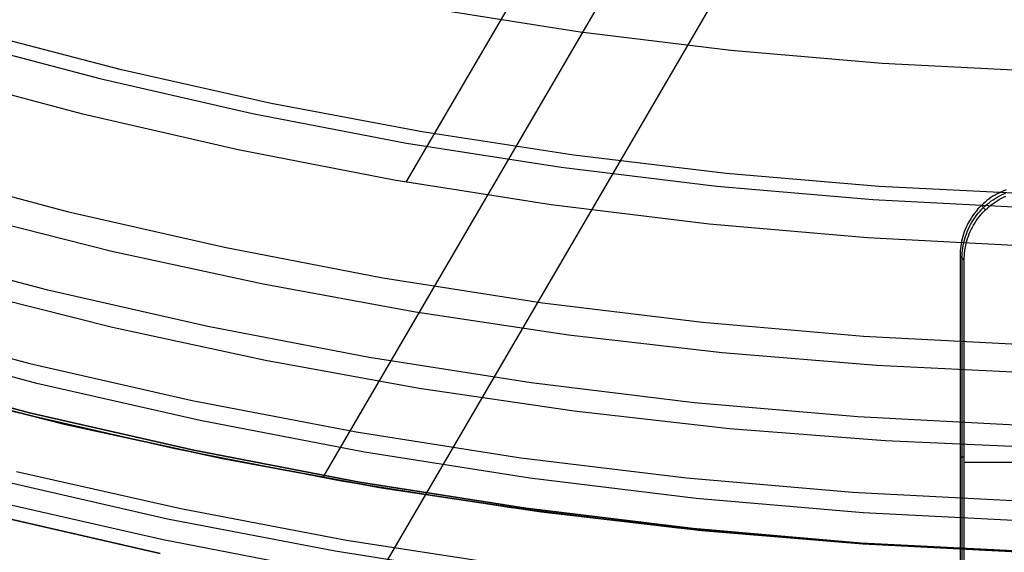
# Model space of a CAD drawing. Header units: millimetres. Extents: x 8929 to 10091, y -2708 to -1691.
# Tile 14 of 196: x 9493.37 to 9507.39, y -2127.59 to -2120.01. Entities that reach past the tile are written whole.
import ezdxf

# ---------------------------------------------------------------- set-up
doc = ezdxf.new("R2010")
doc.units = ezdxf.units.MM
for name, color, linetype in [('1', 7, 'Continuous'), ('COLOR EXT', 7, 'Continuous'), ('luz', 7, 'Continuous')]:
    doc.layers.add(name, color=color, linetype=linetype)

msp = doc.modelspace()

# ---------------------------------------------------------------- linework, layer by layer
at = {"layer": '1', "color": 7, "true_color": 0xffffff}
for p, q in [((9510.032, -2108.116, 34.804), (9496.189, -2131.843, 34.804)), ((9508.441, -2108.092, 42.804), (9497.687, -2126.526, 42.804)), ((9507.203, -2108.039, 76.403), (9498.873, -2122.318, 76.403)), ((9494.826, -2120.719, 65.998), (9492.711, -2120.169, 65.998)), ((9496.957, -2121.197, 65.998), (9494.826, -2120.719, 65.998)), ((9494.276, -2121.351, 76.403), (9492.088, -2120.767, 76.403)), ((9499.104, -2121.602, 65.998), (9496.957, -2121.197, 65.998)), ((9496.483, -2121.858, 76.403), (9494.276, -2121.351, 76.403)), ((9501.264, -2121.934, 65.998), (9499.104, -2121.602, 65.998)), ((9498.706, -2122.289, 76.403), (9496.483, -2121.858, 76.403)), ((9503.433, -2122.193, 65.998), (9501.264, -2121.934, 65.998)), ((9505.61, -2122.378, 65.998), (9503.433, -2122.193, 65.998)), ((9500.943, -2122.641, 76.403), (9498.706, -2122.289, 76.403)), ((9507.792, -2122.489, 65.998), (9505.61, -2122.378, 65.998)), ((9503.19, -2122.916, 76.403), (9500.943, -2122.641, 76.403)), ((9494.688, -2123.305, 63.451), (9492.551, -2122.766, 63.451)), ((9505.446, -2123.113, 76.403), (9503.19, -2122.916, 76.403)), ((9507.707, -2123.231, 76.403), (9505.446, -2123.113, 76.403)), ((9496.841, -2123.772, 63.451), (9494.688, -2123.305, 63.451)), ((9499.008, -2124.169, 63.451), (9496.841, -2123.772, 63.451)), ((9492.539, -2123.839, 44.653), (9494.697, -2124.383, 44.653)), ((9501.187, -2124.494, 63.451), (9499.008, -2124.169, 63.451)), ((9494.697, -2124.383, 44.653), (9496.873, -2124.854, 44.653)), ((9503.376, -2124.747, 63.451), (9501.187, -2124.494, 63.451)), ((9493.618, -2125.182, 138.188), (9491.313, -2124.571, 138.188)), ((9505.572, -2124.928, 63.451), (9503.376, -2124.747, 63.451)), ((9496.873, -2124.854, 44.653), (9499.063, -2125.252, 44.653)), ((9507.773, -2125.037, 63.451), (9505.572, -2124.928, 63.451)), ((9491.195, -2124.987, 46.153), (9493.514, -2125.601, 46.153)), ((9493.514, -2125.601, 53.153), (9491.195, -2124.987, 53.153)), ((9491.195, -2124.987, 49.653), (9493.514, -2125.601, 49.653)), ((9491.78, -2125.195, 59.909), (9494.011, -2125.761, 59.909)), ((9491.78, -2125.196, 60.904), (9494.01, -2125.762, 60.904)), ((9494.01, -2125.762, 60.406), (9491.78, -2125.196, 60.406)), ((9495.942, -2125.712, 138.188), (9493.618, -2125.182, 138.188)), ((9499.063, -2125.252, 44.653), (9501.266, -2125.575, 44.653)), ((9495.582, -2126.114, 42.804), (9493.228, -2125.573, 42.804)), ((9495.582, -2126.114, 51.854), (9493.228, -2125.573, 51.854)), ((9493.514, -2125.601, 46.153), (9495.854, -2126.135, 46.153)), ((9495.854, -2126.135, 53.153), (9493.514, -2125.601, 53.153)), ((9493.514, -2125.601, 49.653), (9495.854, -2126.135, 49.653)), ((9501.266, -2125.575, 44.653), (9503.478, -2125.824, 44.653)), ((9494.01, -2125.762, 60.904), (9496.259, -2126.254, 60.904)), ((9496.259, -2126.254, 60.406), (9494.01, -2125.762, 60.406)), ((9494.011, -2125.761, 59.909), (9496.259, -2126.252, 59.909)), ((9498.284, -2126.162, 138.188), (9495.942, -2125.712, 138.188)), ((9503.478, -2125.824, 44.653), (9505.697, -2125.998, 44.653)), ((9505.697, -2125.998, 44.653), (9507.921, -2126.097, 44.653)), ((9497.953, -2126.573, 42.804), (9495.582, -2126.114, 42.804)), ((9497.953, -2126.573, 51.854), (9495.582, -2126.114, 51.854)), ((9495.854, -2126.135, 46.153), (9498.21, -2126.588, 46.153)), ((9498.21, -2126.588, 53.153), (9495.854, -2126.135, 53.153)), ((9495.854, -2126.135, 49.653), (9498.21, -2126.588, 49.653)), ((9500.639, -2126.531, 138.188), (9498.284, -2126.162, 138.188)), ((9496.259, -2126.252, 59.909), (9498.522, -2126.669, 59.909)), ((9496.259, -2126.254, 60.904), (9498.522, -2126.67, 60.904)), ((9498.522, -2126.67, 60.406), (9496.259, -2126.254, 60.406)), ((9500.339, -2126.949, 42.804), (9497.953, -2126.573, 42.804)), ((9500.339, -2126.949, 51.854), (9497.953, -2126.573, 51.854)), ((9498.21, -2126.588, 46.153), (9500.58, -2126.959, 46.153)), ((9500.58, -2126.959, 53.153), (9498.21, -2126.588, 53.153)), ((9498.21, -2126.588, 49.653), (9500.58, -2126.959, 49.653)), ((9503.006, -2126.819, 138.188), (9500.639, -2126.531, 138.188)), ((9498.522, -2126.669, 59.909), (9500.798, -2127.011, 59.909)), ((9498.522, -2126.67, 60.904), (9500.798, -2127.012, 60.904)), ((9500.798, -2127.012, 60.406), (9498.522, -2126.67, 60.406)), ((9505.382, -2127.024, 138.188), (9503.006, -2126.819, 138.188)), ((9502.737, -2127.243, 42.804), (9500.339, -2126.949, 42.804)), ((9502.737, -2127.243, 51.854), (9500.339, -2126.949, 51.854)), ((9500.58, -2126.959, 46.153), (9502.962, -2127.248, 46.153)), ((9502.962, -2127.248, 53.153), (9500.58, -2126.959, 53.153)), ((9500.58, -2126.959, 49.653), (9502.962, -2127.248, 49.653)), ((9500.798, -2127.011, 59.909), (9503.083, -2127.277, 59.909)), ((9500.798, -2127.012, 60.904), (9503.083, -2127.278, 60.904)), ((9503.083, -2127.278, 60.406), (9500.798, -2127.012, 60.406)), ((9507.763, -2127.148, 138.188), (9505.382, -2127.024, 138.188)), ((9505.143, -2127.453, 42.804), (9502.737, -2127.243, 42.804)), ((9505.143, -2127.453, 51.854), (9502.737, -2127.243, 51.854)), ((9502.962, -2127.248, 46.153), (9505.352, -2127.455, 46.153)), ((9505.352, -2127.455, 53.153), (9502.962, -2127.248, 53.153)), ((9502.962, -2127.248, 49.653), (9505.352, -2127.455, 49.653)), ((9503.083, -2127.277, 59.909), (9505.377, -2127.468, 59.909)), ((9503.083, -2127.278, 60.904), (9505.377, -2127.468, 60.904)), ((9505.377, -2127.468, 60.406), (9503.083, -2127.278, 60.406)), ((9507.556, -2127.579, 42.804), (9505.143, -2127.453, 42.804)), ((9507.556, -2127.579, 51.854), (9505.143, -2127.453, 51.854)), ((9505.352, -2127.455, 46.153), (9507.748, -2127.579, 46.153)), ((9507.748, -2127.579, 53.153), (9505.352, -2127.455, 53.153)), ((9505.352, -2127.455, 49.653), (9507.748, -2127.579, 49.653)), ((9505.377, -2127.468, 60.904), (9507.675, -2127.583, 60.904)), ((9505.377, -2127.468, 59.909), (9507.675, -2127.582, 59.909)), ((9507.675, -2127.583, 60.406), (9505.377, -2127.468, 60.406))]:
    msp.add_line(p, q, dxfattribs=at)
at = {"layer": 'COLOR EXT', "color": 30, "true_color": 0xff8d00}
for p, q in [((9507.201, -2122.539, 19.504), (9507.173, -2122.559, 19.504)), ((9507.23, -2122.52, 19.504), (9507.201, -2122.539, 19.504)), ((9507.26, -2122.502, 19.504), (9507.23, -2122.52, 19.504)), ((9507.231, -2122.57, 17.501), (9507.26, -2122.551, 17.501)), ((9507.291, -2122.485, 19.504), (9507.26, -2122.502, 19.504)), ((9507.26, -2122.551, 17.501), (9507.29, -2122.533, 17.501)), ((9507.29, -2122.533, 17.501), (9507.32, -2122.516, 17.501)), ((9507.322, -2122.47, 19.504), (9507.291, -2122.485, 19.504)), ((9507.319, -2122.564, 15.504), (9507.35, -2122.547, 15.504)), ((9507.32, -2122.516, 17.501), (9507.351, -2122.5, 17.501)), ((9507.353, -2122.455, 19.504), (9507.322, -2122.47, 19.504)), ((9507.35, -2122.547, 15.504), (9507.381, -2122.531, 15.504)), ((9507.351, -2122.5, 17.501), (9507.383, -2122.486, 17.502)), ((9507.386, -2122.441, 19.504), (9507.353, -2122.455, 19.504)), ((9507.381, -2122.531, 15.504), (9507.412, -2122.516, 15.504)), ((9507.383, -2122.486, 17.502), (9507.415, -2122.472, 17.502)), ((9507.418, -2122.429, 19.504), (9507.386, -2122.441, 19.504)), ((9507.041, -2122.674, 19.504), (9507.017, -2122.699, 19.504)), ((9507.066, -2122.649, 19.504), (9507.041, -2122.674, 19.504)), ((9507.091, -2122.625, 19.504), (9507.066, -2122.649, 19.504)), ((9507.125, -2122.711, 15.504), (9507.066, -2122.649, 19.504)), ((9507.071, -2122.705, 17.5), (9507.095, -2122.68, 17.5)), ((9507.118, -2122.602, 19.504), (9507.091, -2122.625, 19.504)), ((9507.095, -2122.68, 17.5), (9507.121, -2122.656, 17.5)), ((9507.145, -2122.58, 19.504), (9507.118, -2122.602, 19.504)), ((9507.121, -2122.656, 17.5), (9507.147, -2122.633, 17.5)), ((9507.125, -2122.711, 15.504), (9507.15, -2122.687, 15.504)), ((9507.173, -2122.559, 19.504), (9507.145, -2122.58, 19.504)), ((9507.147, -2122.633, 17.5), (9507.174, -2122.611, 17.5)), ((9507.15, -2122.687, 15.504), (9507.177, -2122.664, 15.504)), ((9507.174, -2122.611, 17.5), (9507.202, -2122.59, 17.501)), ((9507.177, -2122.664, 15.504), (9507.204, -2122.642, 15.504)), ((9507.202, -2122.59, 17.501), (9507.231, -2122.57, 17.501)), ((9507.204, -2122.642, 15.504), (9507.231, -2122.621, 15.504)), ((9507.231, -2122.621, 15.504), (9507.26, -2122.601, 15.504)), ((9507.26, -2122.601, 15.504), (9507.289, -2122.582, 15.504)), ((9507.289, -2122.582, 15.504), (9507.319, -2122.564, 15.504)), ((9506.932, -2122.809, 19.504), (9506.913, -2122.838, 19.504)), ((9506.952, -2122.781, 19.504), (9506.932, -2122.809, 19.504)), ((9506.973, -2122.753, 19.504), (9506.952, -2122.781, 19.504)), ((9506.961, -2122.84, 17.501), (9506.981, -2122.811, 17.501)), ((9506.995, -2122.726, 19.504), (9506.973, -2122.753, 19.504)), ((9506.981, -2122.811, 17.501), (9507.002, -2122.784, 17.501)), ((9507.017, -2122.699, 19.504), (9506.995, -2122.726, 19.504)), ((9507.002, -2122.784, 17.501), (9507.024, -2122.756, 17.5)), ((9507.011, -2122.842, 15.504), (9507.032, -2122.814, 15.504)), ((9507.024, -2122.756, 17.5), (9507.047, -2122.73, 17.5)), ((9507.032, -2122.814, 15.504), (9507.054, -2122.787, 15.504)), ((9507.047, -2122.73, 17.5), (9507.071, -2122.705, 17.5)), ((9507.054, -2122.787, 15.504), (9507.076, -2122.761, 15.504)), ((9507.076, -2122.761, 15.504), (9507.1, -2122.735, 15.504)), ((9507.1, -2122.735, 15.504), (9507.125, -2122.711, 15.504)), ((9506.847, -2122.961, 19.504), (9506.834, -2122.994, 19.504)), ((9506.862, -2122.93, 19.504), (9506.847, -2122.961, 19.504)), ((9506.878, -2122.899, 19.504), (9506.862, -2122.93, 19.504)), ((9506.877, -2122.992, 17.502), (9506.892, -2122.961, 17.502)), ((9506.895, -2122.868, 19.504), (9506.878, -2122.899, 19.504)), ((9506.892, -2122.961, 17.502), (9506.907, -2122.93, 17.501)), ((9506.913, -2122.838, 19.504), (9506.895, -2122.868, 19.504)), ((9506.907, -2122.93, 17.501), (9506.924, -2122.899, 17.501)), ((9506.921, -2122.991, 15.504), (9506.937, -2122.96, 15.504)), ((9506.924, -2122.899, 17.501), (9506.942, -2122.869, 17.501)), ((9506.937, -2122.96, 15.504), (9506.954, -2122.93, 15.504)), ((9506.942, -2122.869, 17.501), (9506.961, -2122.84, 17.501)), ((9506.954, -2122.93, 15.504), (9506.972, -2122.9, 15.504)), ((9506.972, -2122.9, 15.504), (9506.991, -2122.871, 15.504)), ((9506.991, -2122.871, 15.504), (9507.011, -2122.842, 15.504)), ((9506.8, -2123.092, 19.504), (9506.791, -2123.126, 19.504)), ((9506.81, -2123.059, 19.504), (9506.8, -2123.092, 19.504)), ((9506.821, -2123.026, 19.504), (9506.81, -2123.059, 19.504)), ((9506.834, -2122.994, 19.504), (9506.821, -2123.026, 19.504)), ((9506.829, -2123.123, 17.503), (9506.839, -2123.09, 17.503)), ((9506.839, -2123.09, 17.503), (9506.851, -2123.057, 17.502)), ((9506.851, -2123.057, 17.502), (9506.863, -2123.024, 17.502)), ((9506.863, -2123.024, 17.502), (9506.877, -2122.992, 17.502)), ((9506.869, -2123.121, 15.504), (9506.88, -2123.088, 15.504)), ((9506.88, -2123.088, 15.504), (9506.893, -2123.055, 15.504)), ((9506.893, -2123.055, 15.504), (9506.906, -2123.023, 15.504)), ((9506.906, -2123.023, 15.504), (9506.921, -2122.991, 15.504)), ((9506.771, -2123.229, 19.504), (9506.766, -2123.263, 19.504)), ((9506.776, -2123.194, 19.504), (9506.771, -2123.229, 19.504)), ((9506.783, -2123.16, 19.504), (9506.776, -2123.194, 19.504)), ((9506.791, -2123.126, 19.504), (9506.783, -2123.16, 19.504)), ((9506.8, -2123.26, 17.505), (9506.806, -2123.225, 17.504)), ((9506.806, -2123.225, 17.504), (9506.812, -2123.191, 17.504)), ((9506.812, -2123.191, 17.504), (9506.82, -2123.157, 17.504)), ((9506.82, -2123.157, 17.504), (9506.829, -2123.123, 17.503)), ((9506.83, -2123.29, 15.504), (9506.835, -2123.256, 15.504)), ((9506.835, -2123.256, 15.504), (9506.842, -2123.222, 15.504)), ((9506.842, -2123.222, 15.504), (9506.85, -2123.188, 15.504)), ((9506.85, -2123.188, 15.504), (9506.859, -2123.154, 15.504)), ((9506.859, -2123.154, 15.504), (9506.869, -2123.121, 15.504)), ((9506.763, -2123.298, 19.504), (9506.761, -2123.333, 19.504)), ((9506.761, -2123.333, 19.504), (9506.761, -2123.368, 19.504)), ((9506.761, -2123.368, 19.504), (9506.761, -2129.031, 19.504)), ((9506.761, -2123.368, 19.504), (9506.82, -2123.429, 15.504)), ((9506.766, -2123.263, 19.504), (9506.763, -2123.298, 19.504)), ((9506.791, -2123.364, 17.506), (9506.793, -2123.329, 17.506)), ((9506.791, -2123.399, 17.507), (9506.791, -2123.364, 17.506)), ((9506.793, -2123.329, 17.506), (9506.796, -2123.294, 17.505)), ((9506.796, -2123.294, 17.505), (9506.8, -2123.26, 17.505)), ((9506.82, -2123.429, 15.504), (9506.821, -2123.394, 15.504)), ((9506.821, -2123.394, 15.504), (9506.823, -2123.36, 15.504)), ((9506.823, -2123.36, 15.504), (9506.826, -2123.325, 15.504)), ((9506.826, -2123.325, 15.504), (9506.83, -2123.29, 15.504)), ((9506.791, -2129.062, 17.504), (9506.791, -2123.399, 17.504)), ((9506.82, -2129.094, 15.504), (9506.82, -2123.429, 15.504)), ((9506.82, -2126.231, 15.504), (9506.761, -2126.231, 19.504)), ((9513.132, -2126.311, 15.504), (9506.82, -2126.311, 15.504))]:
    msp.add_line(p, q, dxfattribs=at)
at = {"layer": 'luz', "color": 7, "true_color": 0xffffff}
for p, q in [((9499.215, -2119.843, -27.757), (9501.352, -2120.177, -27.757)), ((9492.36, -2120.273, -28.82), (9494.516, -2120.844, -28.82)), ((9501.352, -2120.177, -27.757), (9503.499, -2120.438, -27.757)), ((9503.499, -2120.438, -27.757), (9505.654, -2120.624, -27.757)), ((9505.654, -2120.624, -27.757), (9507.813, -2120.736, -27.757)), ((9494.516, -2120.844, -28.82), (9496.69, -2121.34, -28.82)), ((9496.69, -2121.34, -28.82), (9498.88, -2121.761, -28.82)), ((9498.88, -2121.761, -28.82), (9501.084, -2122.106, -28.82)), ((9501.084, -2122.106, -28.82), (9503.297, -2122.375, -28.82)), ((9491.83, -2122.146, -29.883), (9494.05, -2122.734, -29.883)), ((9503.297, -2122.375, -28.82), (9505.519, -2122.567, -28.82)), ((9505.519, -2122.567, -28.82), (9507.746, -2122.682, -28.82)), ((9494.05, -2122.734, -29.883), (9496.29, -2123.245, -29.883)), ((9493.774, -2123.854, -29.575), (9491.515, -2123.255, -29.575)), ((9496.29, -2123.245, -29.883), (9498.546, -2123.679, -29.883)), ((9498.546, -2123.679, -29.883), (9500.816, -2124.034, -29.883)), ((9496.053, -2124.374, -29.575), (9493.774, -2123.854, -29.575)), ((9500.816, -2124.034, -29.883), (9503.096, -2124.311, -29.883)), ((9491.222, -2124.29, -29.289), (9493.517, -2124.898, -29.289)), ((9498.348, -2124.815, -29.575), (9496.053, -2124.374, -29.575)), ((9503.096, -2124.311, -29.883), (9505.385, -2124.509, -29.883)), ((9505.385, -2124.509, -29.883), (9507.679, -2124.628, -29.883)), ((9493.517, -2124.898, -29.289), (9495.832, -2125.426, -29.289)), ((9500.657, -2125.176, -29.575), (9498.348, -2124.815, -29.575)), ((9502.977, -2125.458, -29.575), (9500.657, -2125.176, -29.575)), ((9495.832, -2125.426, -29.289), (9498.163, -2125.874, -29.289)), ((9505.305, -2125.659, -29.575), (9502.977, -2125.458, -29.575)), ((9507.639, -2125.78, -29.575), (9505.305, -2125.659, -29.575)), ((9498.163, -2125.874, -29.289), (9500.509, -2126.242, -29.289)), ((9500.509, -2126.242, -29.289), (9502.866, -2126.528, -29.289)), ((9493.328, -2126.436, -26.421), (9495.67, -2126.965, -26.421)), ((9495.477, -2127.114, -26.457), (9493.104, -2126.572, -26.457)), ((9502.866, -2126.528, -29.289), (9505.231, -2126.732, -29.289)), ((9505.231, -2126.732, -29.289), (9507.602, -2126.855, -29.289)), ((9493.032, -2126.863, -30.696), (9495.415, -2127.407, -30.696)), ((9495.67, -2126.965, -26.421), (9498.029, -2127.413, -26.421)), ((9495.374, -2127.603, -25.957), (9492.985, -2127.058, -25.957)), ((9495.374, -2127.603, -23.196), (9492.985, -2127.058, -23.196)), ((9492.985, -2127.058, -24.577), (9495.374, -2127.603, -24.577)), ((9497.867, -2127.573, -26.457), (9495.477, -2127.114, -26.457)), ((9495.415, -2127.407, -30.696), (9497.815, -2127.869, -30.696)), ((9498.029, -2127.413, -26.421), (9500.402, -2127.78, -26.421)), ((9500.271, -2127.95, -26.457), (9497.867, -2127.573, -26.457))]:
    msp.add_line(p, q, dxfattribs=at)

doc.saveas('drawing.dxf')
